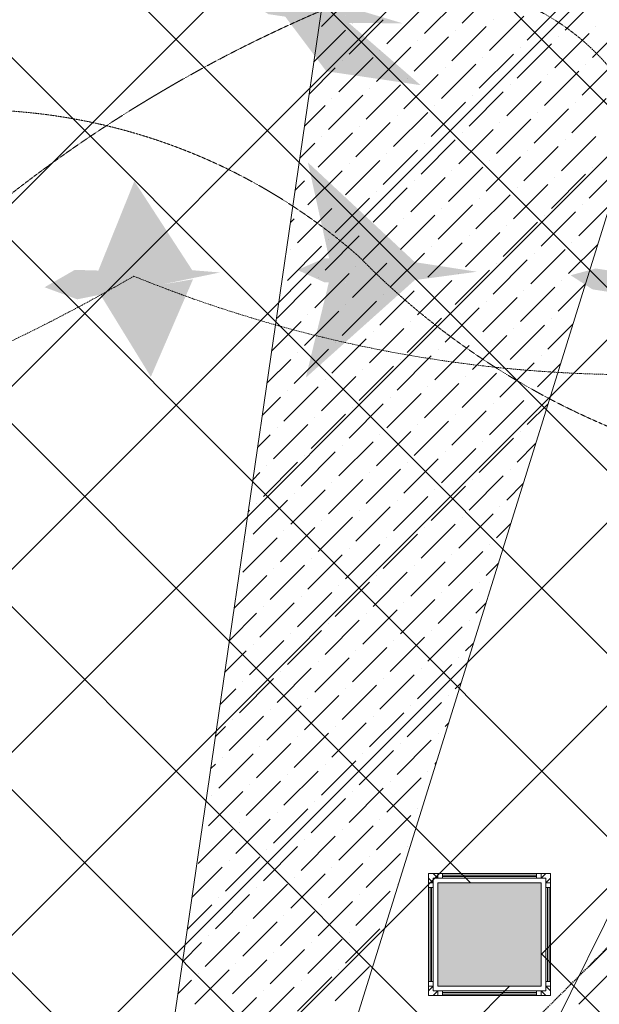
# Model space of a CAD drawing. Header units: millimetres. Extents: x 48523 to 84492, y -23473 to 14877.
# Tile 64 of 69: x 61011 to 62132, y 9095 to 10998. Entities that reach past the tile are written whole.
import ezdxf

# ---------------------------------------------------------------- set-up
doc = ezdxf.new("R2010")
doc.units = ezdxf.units.MM
doc.header["$MEASUREMENT"] = 0
doc.linetypes.add('HIDDENX2', pattern=[0.75, 0.5, -0.25])
doc.layers.get('0').update_dxf_attribs({"lineweight": 5})
doc.layers.add('A-LIGHT', color=1, linetype='Continuous', lineweight=5)
for name, color, linetype, lineweight, true_color in [('M-MEP-ELLG-CABLE', 7, 'HIDDENX2', 15, 0x055f91), ('M-MEP-ELLG-LIGHT', 5, 'Continuous', 15, 0x0000ff), ('RCP XREF$0$A-CEILING-01', 9, 'Continuous', 0, 0x808080), ('RCP XREF$0$A-CELING ELEMENT', 9, 'Continuous', 0, 0x808080), ('RCP XREF$0$A-Wall & Column', 9, 'Continuous', 0, 0x808080)]:
    doc.layers.add(name, color=color, linetype=linetype, lineweight=lineweight, true_color=true_color)
doc.layers.add('RCP XREF$0$Z-TB-NONPLOT', color=9, linetype='Continuous', lineweight=0, true_color=0x808080, plot=False)
doc.styles.add('Oswald Light', font='txt')
doc.dimstyles.new('MDS-50', dxfattribs={"dimtxt": 100, "dimasz": 100, "dimexe": 50, "dimexo": 50, "dimgap": 25, "dimtad": 1, "dimdec": 0, "dimtxsty": 'Oswald Light', "dimcen": 0, "dimdle": 1.5875, "dimazin": 0, "dimtfac": 1, "dimtdec": 0, "dimtix": 1, "dimtmove": 0, "dimatfit": 0, "dimfxl": 1, "dimfrac": 2, "dimtolj": 1, "dimarcsym": 0})

# ---------------------------------------------------------------- blocks, each defined once
blk = doc.blocks.new('RCP XREF')
at = {"layer": 'RCP XREF$0$A-Wall & Column', "lineweight": 0, "true_color": 0x808080}
h = blk.add_hatch(color=8, dxfattribs=at)
h.dxf.hatch_style = 1
h.paths.add_polyline_path([(12020, 9130), (12020, 9330), (11820, 9330), (11820, 9130)])
at = {"layer": 'RCP XREF$0$A-CEILING-01', "color": 8, "linetype": 'Continuous', "lineweight": 0, "true_color": 0x808080}
for p, q in [((4273.6, 3920), (13733.6, 13380)), ((4980.7, 3920), (14440.7, 13380)), ((5334.2, 3920), (14794.2, 13380)), ((5687.8, 3920), (15147.8, 13380)), ((11820, 8332.5), (6772.5, 13380)), ((13132.5, 7373.6), (7126.1, 13380)), ((13309.2, 7550.4), (7479.7, 13380)), ((11883.2, 9330), (7833.2, 13380)), ((13662.8, 7904), (8186.8, 13380)), ((13839.6, 8080.7), (8540.3, 13380)), ((14016.3, 8257.5), (8893.9, 13380)), ((14193.1, 8434.3), (9247.4, 13380)), ((6041.3, 3920), (14450, 12328.7)), ((6135, 3660.1), (14450, 11975.1)), ((12020, 9191.6), (14450, 11621.6)), ((4627.1, 3920), (11820.1, 11113)), ((14441, 8540), (11886.7, 11094.2)), ((13486, 7727.2), (12020, 9193.2)), ((6135, 3306.6), (11958.4, 9130))]:
    blk.add_line(p, q, dxfattribs=at)
at = {"layer": 'RCP XREF$0$A-CEILING-01', "color": 8, "lineweight": 0, "true_color": 0x808080}
for p, q in [((11820, 9330), (12020, 9330)), ((11820, 9130), (11820, 9330)), ((11820, 9330), (12020, 9330)), ((11820, 9130), (11820, 9330)), ((12020, 9330), (12020, 9130)), ((12020, 9330), (12020, 9130)), ((12020, 9130), (11820, 9130)), ((12020, 9130), (11820, 9130))]:
    blk.add_line(p, q, dxfattribs=at)
at = {"layer": 'RCP XREF$0$A-CELING ELEMENT', "color": 8, "lineweight": 0, "true_color": 0x808080}
for p, q in [((11619.3, 8927.6), (13146.8, 13830)), ((11300.2, 8999.2), (11925.2, 13280)), ((11923.5, 8807.1), (13250, 11490.4))]:
    blk.add_line(p, q, dxfattribs=at)
at = {"layer": 'RCP XREF$0$A-CELING ELEMENT', "color": 8, "linetype": 'Continuous', "lineweight": 0, "true_color": 0x808080, "transparency": 33554687}
for p, q in [((11867.1, 10991.1), (11933.4, 11057.4)), ((11595.3, 10984.5), (11661.6, 11050.8)), ((11794.2, 10971.2), (11860.5, 11037.5)), ((12066, 10977.8), (12132.3, 11044.1)), ((11721.3, 10951.3), (11787.5, 11017.6)), ((11993, 10958), (12059.3, 11024.2)), ((11648.3, 10931.4), (11714.6, 10997.7)), ((11920.1, 10938.1), (11986.4, 11004.4)), ((11926.8, 10997.7), (11926.8, 10997.7)), ((11580.1, 10916.2), (11641.7, 10977.8)), ((11655, 10991.1), (11655, 10991.1)), ((11847.2, 10918.2), (11913.5, 10984.5)), ((11853.8, 10977.8), (11853.8, 10977.8)), ((12119, 10924.8), (12185.3, 10991.1)), ((12125.6, 10984.5), (12125.6, 10984.5)), ((11774.3, 10898.3), (11840.6, 10964.6)), ((12046.1, 10904.9), (12112.4, 10971.2)), ((12052.7, 10964.6), (12052.7, 10964.6)), ((11701.4, 10878.4), (11767.7, 10944.7)), ((11780.9, 10958), (11780.9, 10958)), ((11973.2, 10885), (12039.5, 10951.3)), ((11979.8, 10944.7), (11979.8, 10944.7)), ((11628.4, 10858.5), (11694.7, 10924.8)), ((11708, 10938.1), (11708, 10938.1)), ((11900.2, 10865.1), (11966.5, 10931.4)), ((11906.9, 10924.8), (11906.9, 10924.8)), ((11571, 10854.1), (11621.8, 10904.9)), ((11635.1, 10918.2), (11635.1, 10918.2)), ((11827.3, 10845.3), (11893.6, 10911.5)), ((11833.9, 10904.9), (11833.9, 10904.9)), ((12099.1, 10851.9), (12165.4, 10918.2)), ((12105.7, 10911.5), (12105.7, 10911.5)), ((11754.4, 10825.4), (11820.7, 10891.7)), ((11761, 10885), (11761, 10885)), ((12026.2, 10832), (12092.5, 10898.3)), ((12032.8, 10891.7), (12032.8, 10891.7)), ((11681.5, 10805.5), (11747.8, 10871.8)), ((11688.1, 10865.1), (11688.1, 10865.1)), ((11953.3, 10812.1), (12019.6, 10878.4)), ((11959.9, 10871.8), (11959.9, 10871.8)), ((11608.6, 10785.6), (11674.8, 10851.9)), ((11615.2, 10845.3), (11615.2, 10845.3)), ((11880.4, 10792.2), (11946.6, 10858.5)), ((11887, 10851.9), (11887, 10851.9)), ((12079.2, 10779), (12145.5, 10845.3)), ((11562, 10792), (11601.9, 10832)), ((11807.4, 10772.3), (11873.7, 10838.6)), ((11814.1, 10832), (11814.1, 10832)), ((12085.9, 10838.6), (12085.9, 10838.6)), ((11734.5, 10752.4), (11800.8, 10818.7)), ((11741.1, 10812.1), (11741.1, 10812.1)), ((12006.3, 10759.1), (12072.6, 10825.4)), ((12012.9, 10818.7), (12012.9, 10818.7)), ((11661.6, 10732.6), (11727.9, 10798.9)), ((11668.2, 10792.2), (11668.2, 10792.2)), ((11933.4, 10739.2), (11999.7, 10805.5)), ((11940, 10798.9), (11940, 10798.9)), ((11588.7, 10712.7), (11655, 10779)), ((11595.3, 10772.3), (11595.3, 10772.3)), ((11860.5, 10719.3), (11926.8, 10785.6)), ((11867.1, 10779), (11867.1, 10779)), ((12059.3, 10706), (12125.6, 10772.3)), ((11552.9, 10729.9), (11582, 10759.1)), ((11787.5, 10699.4), (11853.8, 10765.7)), ((11794.2, 10759.1), (11794.2, 10759.1)), ((11986.4, 10686.2), (12052.7, 10752.4)), ((12066, 10765.7), (12066, 10765.7)), ((11714.6, 10679.5), (11780.9, 10745.8)), ((11721.3, 10739.2), (11721.3, 10739.2)), ((11913.5, 10666.3), (11979.8, 10732.6)), ((11993, 10745.8), (11993, 10745.8)), ((11641.7, 10659.6), (11708, 10725.9)), ((11648.3, 10719.3), (11648.3, 10719.3)), ((11840.6, 10646.4), (11906.9, 10712.7)), ((11920.1, 10725.9), (11920.1, 10725.9)), ((12112.4, 10653), (12177.1, 10717.7)), ((12119, 10712.7), (12119, 10712.7)), ((11568.8, 10639.8), (11635.1, 10706)), ((11575.4, 10699.4), (11575.4, 10699.4)), ((11767.7, 10626.5), (11833.9, 10692.8)), ((11847.2, 10706), (11847.2, 10706)), ((12039.5, 10633.1), (12105.7, 10699.4)), ((12046.1, 10692.8), (12046.1, 10692.8)), ((11543.8, 10667.8), (11562.2, 10686.2)), ((11774.3, 10686.2), (11774.3, 10686.2)), ((11966.5, 10613.2), (12032.8, 10679.5)), ((11694.7, 10606.6), (11761, 10672.9)), ((11701.4, 10666.3), (11701.4, 10666.3)), ((11893.6, 10593.4), (11959.9, 10659.6)), ((11973.2, 10672.9), (11973.2, 10672.9)), ((11621.8, 10586.7), (11688.1, 10653)), ((11628.4, 10646.4), (11628.4, 10646.4)), ((11820.7, 10573.5), (11887, 10639.8)), ((11900.2, 10653), (11900.2, 10653)), ((12092.5, 10580.1), (12153.1, 10640.7)), ((12099.1, 10639.8), (12099.1, 10639.8)), ((11548.9, 10566.8), (11615.2, 10633.1)), ((11555.5, 10626.5), (11555.5, 10626.5)), ((11747.8, 10553.6), (11814.1, 10619.9)), ((11827.3, 10633.1), (11827.3, 10633.1)), ((12019.6, 10560.2), (12085.9, 10626.5)), ((12026.2, 10619.9), (12026.2, 10619.9)), ((11534.8, 10605.7), (11542.3, 10613.2)), ((11674.8, 10533.7), (11741.1, 10600)), ((11754.4, 10613.2), (11754.4, 10613.2)), ((11946.6, 10540.3), (12012.9, 10606.6)), ((11953.3, 10600), (11953.3, 10600)), ((11601.9, 10513.8), (11668.2, 10580.1)), ((11681.5, 10593.4), (11681.5, 10593.4)), ((11873.7, 10520.4), (11940, 10586.7)), ((11880.4, 10580.1), (11880.4, 10580.1)), ((11529, 10493.9), (11595.3, 10560.2)), ((11608.6, 10573.5), (11608.6, 10573.5)), ((11800.8, 10500.5), (11867.1, 10566.8)), ((11807.4, 10560.2), (11807.4, 10560.2)), ((12072.6, 10507.2), (12129.1, 10563.6)), ((12079.2, 10566.8), (12079.2, 10566.8)), ((11535.6, 10553.6), (11535.6, 10553.6)), ((11727.9, 10480.7), (11794.2, 10546.9)), ((11734.5, 10540.3), (11734.5, 10540.3)), ((11999.7, 10487.3), (12066, 10553.6)), ((12006.3, 10546.9), (12006.3, 10546.9)), ((11655, 10460.8), (11721.3, 10527.1)), ((11926.8, 10467.4), (11993, 10533.7)), ((11933.4, 10527.1), (11933.4, 10527.1)), ((11582, 10440.9), (11648.3, 10507.2)), ((11661.6, 10520.4), (11661.6, 10520.4)), ((11853.8, 10447.5), (11920.1, 10513.8)), ((11860.5, 10507.2), (11860.5, 10507.2)), ((11509.1, 10421), (11575.4, 10487.3)), ((11588.7, 10500.5), (11588.7, 10500.5)), ((11780.9, 10427.6), (11847.2, 10493.9)), ((11787.5, 10487.3), (11787.5, 10487.3)), ((12052.7, 10434.3), (12105.1, 10486.6)), ((12059.3, 10493.9), (12059.3, 10493.9)), ((11708, 10407.7), (11774.3, 10474)), ((11714.6, 10467.4), (11714.6, 10467.4)), ((11979.8, 10414.4), (12046.1, 10480.7)), ((11986.4, 10474), (11986.4, 10474)), ((11635.1, 10387.8), (11701.4, 10454.1)), ((11641.7, 10447.5), (11641.7, 10447.5)), ((11906.9, 10394.5), (11973.2, 10460.8)), ((11913.5, 10454.1), (11913.5, 10454.1)), ((11562.2, 10368), (11628.4, 10434.3)), ((11568.8, 10427.6), (11568.8, 10427.6)), ((11833.9, 10374.6), (11900.2, 10440.9)), ((11840.6, 10434.3), (11840.6, 10434.3)), ((11498.5, 10357.3), (11555.5, 10414.4)), ((11761, 10354.7), (11827.3, 10421)), ((11767.7, 10414.4), (11767.7, 10414.4)), ((11959.9, 10341.4), (12026.2, 10407.7)), ((12032.8, 10361.3), (12081.1, 10409.6)), ((12039.5, 10421), (12039.5, 10421)), ((11688.1, 10334.8), (11754.4, 10401.1)), ((11694.7, 10394.5), (11694.7, 10394.5)), ((11966.5, 10401.1), (11966.5, 10401.1)), ((11615.2, 10314.9), (11681.5, 10381.2)), ((11621.8, 10374.6), (11621.8, 10374.6)), ((11887, 10321.6), (11953.3, 10387.8)), ((11893.6, 10381.2), (11893.6, 10381.2)), ((11542.3, 10295), (11608.6, 10361.3)), ((11548.9, 10354.7), (11548.9, 10354.7)), ((11814.1, 10301.7), (11880.4, 10368)), ((11820.7, 10361.3), (11820.7, 10361.3)), ((11489.4, 10295.2), (11535.6, 10341.4)), ((11741.1, 10281.8), (11807.4, 10348.1)), ((11747.8, 10341.4), (11747.8, 10341.4)), ((11940, 10268.5), (12006.3, 10334.8)), ((12012.9, 10288.4), (12057.1, 10332.5)), ((12019.6, 10348.1), (12019.6, 10348.1)), ((11668.2, 10261.9), (11734.5, 10328.2)), ((11674.8, 10321.6), (11674.8, 10321.6)), ((11867.1, 10248.6), (11933.4, 10314.9)), ((11946.6, 10328.2), (11946.6, 10328.2)), ((11595.3, 10242), (11661.6, 10308.3)), ((11601.9, 10301.7), (11601.9, 10301.7)), ((11794.2, 10228.7), (11860.5, 10295)), ((11873.7, 10308.3), (11873.7, 10308.3)), ((11522.4, 10222.1), (11588.7, 10288.4)), ((11529, 10281.8), (11529, 10281.8)), ((11721.3, 10208.9), (11787.5, 10275.2)), ((11800.8, 10288.4), (11800.8, 10288.4)), ((11999.7, 10275.2), (11999.7, 10275.2)), ((11480.4, 10233.1), (11515.8, 10268.5)), ((11648.3, 10189), (11714.6, 10255.3)), ((11727.9, 10268.5), (11727.9, 10268.5)), ((11920.1, 10195.6), (11986.4, 10261.9)), ((11926.8, 10255.3), (11926.8, 10255.3)), ((11993, 10215.5), (12033.1, 10255.5)), ((11655, 10248.6), (11655, 10248.6)), ((11847.2, 10175.7), (11913.5, 10242)), ((11575.4, 10169.1), (11641.7, 10235.4)), ((11582, 10228.7), (11582, 10228.7)), ((11774.3, 10155.8), (11840.6, 10222.1)), ((11853.8, 10235.4), (11853.8, 10235.4)), ((11502.5, 10149.2), (11568.8, 10215.5)), ((11509.1, 10208.9), (11509.1, 10208.9)), ((11701.4, 10135.9), (11767.7, 10202.2)), ((11780.9, 10215.5), (11780.9, 10215.5)), ((11979.8, 10202.2), (11979.8, 10202.2)), ((11471.3, 10171), (11495.9, 10195.6)), ((11628.4, 10116.1), (11694.7, 10182.3)), ((11708, 10195.6), (11708, 10195.6)), ((11900.2, 10122.7), (11966.5, 10189)), ((11906.9, 10182.3), (11906.9, 10182.3)), ((11555.5, 10096.2), (11621.8, 10162.5)), ((11635.1, 10175.7), (11635.1, 10175.7)), ((11827.3, 10102.8), (11893.6, 10169.1)), ((11833.9, 10162.5), (11833.9, 10162.5)), ((11973.2, 10142.6), (12009.1, 10178.5)), ((11482.6, 10076.3), (11548.9, 10142.6)), ((11562.2, 10155.8), (11562.2, 10155.8)), ((11754.4, 10082.9), (11820.7, 10149.2)), ((11761, 10142.6), (11761, 10142.6)), ((11462.2, 10108.9), (11476, 10122.7)), ((11489.2, 10135.9), (11489.2, 10135.9)), ((11681.5, 10063), (11747.8, 10129.3)), ((11688.1, 10122.7), (11688.1, 10122.7)), ((11959.9, 10129.3), (11959.9, 10129.3)), ((11608.6, 10043.1), (11674.8, 10109.4)), ((11615.2, 10102.8), (11615.2, 10102.8)), ((11880.4, 10049.8), (11946.6, 10116.1)), ((11887, 10109.4), (11887, 10109.4)), ((11535.6, 10023.2), (11601.9, 10089.5)), ((11807.4, 10029.9), (11873.7, 10096.2)), ((11814.1, 10089.5), (11814.1, 10089.5)), ((11953.3, 10069.6), (11985.1, 10101.4)), ((11462.7, 10003.4), (11529, 10069.6)), ((11542.3, 10082.9), (11542.3, 10082.9)), ((11734.5, 10010), (11800.8, 10076.3)), ((11741.1, 10069.6), (11741.1, 10069.6)), ((11453.2, 10046.8), (11456.1, 10049.8)), ((11469.3, 10063), (11469.3, 10063)), ((11661.6, 9990.1), (11727.9, 10056.4)), ((11668.2, 10049.8), (11668.2, 10049.8)), ((11940, 10056.4), (11940, 10056.4)), ((11588.7, 9970.2), (11655, 10036.5)), ((11595.3, 10029.9), (11595.3, 10029.9)), ((11860.5, 9976.8), (11926.8, 10043.1)), ((11867.1, 10036.5), (11867.1, 10036.5)), ((11515.8, 9950.3), (11582, 10016.6)), ((11522.4, 10010), (11522.4, 10010)), ((11787.5, 9957), (11853.8, 10023.2)), ((11794.2, 10016.6), (11794.2, 10016.6)), ((11933.4, 9996.7), (11961.1, 10024.4)), ((11442.8, 9930.4), (11509.1, 9996.7)), ((11449.5, 9990.1), (11449.5, 9990.1)), ((11714.6, 9937.1), (11780.9, 10003.4)), ((11721.3, 9996.7), (11721.3, 9996.7)), ((11641.7, 9917.2), (11708, 9983.5)), ((11648.3, 9976.8), (11648.3, 9976.8)), ((11840.6, 9903.9), (11906.9, 9970.2)), ((11920.1, 9983.5), (11920.1, 9983.5)), ((11568.8, 9897.3), (11635.1, 9963.6)), ((11575.4, 9957), (11575.4, 9957)), ((11847.2, 9963.6), (11847.2, 9963.6)), ((11495.9, 9877.4), (11562.2, 9943.7)), ((11502.5, 9937.1), (11502.5, 9937.1)), ((11767.7, 9884), (11833.9, 9950.3)), ((11774.3, 9943.7), (11774.3, 9943.7)), ((11913.5, 9923.8), (11937, 9947.4)), ((11426, 9860.5), (11489.2, 9923.8)), ((11694.7, 9864.1), (11761, 9930.4)), ((11701.4, 9923.8), (11701.4, 9923.8)), ((11621.8, 9844.3), (11688.1, 9910.6)), ((11628.4, 9903.9), (11628.4, 9903.9)), ((11820.7, 9831), (11887, 9897.3)), ((11900.2, 9910.6), (11900.2, 9910.6)), ((11548.9, 9824.4), (11615.2, 9890.7)), ((11555.5, 9884), (11555.5, 9884)), ((11747.8, 9811.1), (11814.1, 9877.4)), ((11827.3, 9890.7), (11827.3, 9890.7)), ((11476, 9804.5), (11542.3, 9870.8)), ((11482.6, 9864.1), (11482.6, 9864.1)), ((11674.8, 9791.2), (11741.1, 9857.5)), ((11754.4, 9870.8), (11754.4, 9870.8)), ((11893.6, 9850.9), (11913, 9870.3)), ((11416.9, 9798.4), (11469.3, 9850.9)), ((11601.9, 9771.3), (11668.2, 9837.6)), ((11681.5, 9850.9), (11681.5, 9850.9)), ((11880.4, 9837.6), (11880.4, 9837.6)), ((11529, 9751.5), (11595.3, 9817.7)), ((11608.6, 9831), (11608.6, 9831)), ((11800.8, 9758.1), (11867.1, 9824.4)), ((11807.4, 9817.7), (11807.4, 9817.7)), ((11535.6, 9811.1), (11535.6, 9811.1)), ((11727.9, 9738.2), (11794.2, 9804.5)), ((11456.1, 9731.6), (11522.4, 9797.9)), ((11462.7, 9791.2), (11462.7, 9791.2)), ((11655, 9718.3), (11721.3, 9784.6)), ((11734.5, 9797.9), (11734.5, 9797.9)), ((11873.7, 9778), (11889, 9793.3)), ((11407.8, 9736.3), (11449.5, 9778)), ((11582, 9698.4), (11648.3, 9764.7)), ((11661.6, 9778), (11661.6, 9778)), ((11860.5, 9764.7), (11860.5, 9764.7)), ((11509.1, 9678.5), (11575.4, 9744.8)), ((11588.7, 9758.1), (11588.7, 9758.1)), ((11780.9, 9685.2), (11847.2, 9751.5)), ((11787.5, 9744.8), (11787.5, 9744.8)), ((11436.2, 9658.6), (11502.5, 9724.9)), ((11515.8, 9738.2), (11515.8, 9738.2)), ((11708, 9665.3), (11774.3, 9731.6)), ((11714.6, 9724.9), (11714.6, 9724.9)), ((11398.8, 9674.2), (11429.6, 9705)), ((11442.8, 9718.3), (11442.8, 9718.3)), ((11635.1, 9645.4), (11701.4, 9711.7)), ((11641.7, 9705), (11641.7, 9705)), ((11853.8, 9705), (11865, 9716.3)), ((11562.2, 9625.5), (11628.4, 9691.8)), ((11568.8, 9685.2), (11568.8, 9685.2)), ((11840.6, 9691.8), (11840.6, 9691.8)), ((11489.2, 9605.6), (11555.5, 9671.9)), ((11495.9, 9665.3), (11495.9, 9665.3)), ((11761, 9612.2), (11827.3, 9678.5)), ((11767.7, 9671.9), (11767.7, 9671.9)), ((11416.3, 9585.7), (11482.6, 9652)), ((11688.1, 9592.4), (11754.4, 9658.6)), ((11694.7, 9652), (11694.7, 9652)), ((11389.7, 9612.1), (11409.7, 9632.1)), ((11422.9, 9645.4), (11422.9, 9645.4)), ((11615.2, 9572.5), (11681.5, 9638.8)), ((11621.8, 9632.1), (11621.8, 9632.1)), ((11833.9, 9632.1), (11841, 9639.2)), ((11542.3, 9552.6), (11608.6, 9618.9)), ((11548.9, 9612.2), (11548.9, 9612.2)), ((11820.7, 9618.9), (11820.7, 9618.9)), ((11469.3, 9532.7), (11535.6, 9599)), ((11476, 9592.4), (11476, 9592.4)), ((11741.1, 9539.3), (11807.4, 9605.6)), ((11747.8, 9599), (11747.8, 9599)), ((11396.4, 9512.8), (11462.7, 9579.1)), ((11403.1, 9572.5), (11403.1, 9572.5)), ((11668.2, 9519.4), (11734.5, 9585.7)), ((11674.8, 9579.1), (11674.8, 9579.1)), ((11380.6, 9550), (11389.8, 9559.2)), ((11595.3, 9499.5), (11661.6, 9565.8)), ((11601.9, 9559.2), (11601.9, 9559.2)), ((11814.1, 9559.2), (11817, 9562.2)), ((11522.4, 9479.7), (11588.7, 9545.9)), ((11529, 9539.3), (11529, 9539.3)), ((11721.3, 9466.4), (11787.5, 9532.7)), ((11800.8, 9545.9), (11800.8, 9545.9)), ((11449.5, 9459.8), (11515.8, 9526.1)), ((11456.1, 9519.4), (11456.1, 9519.4)), ((11648.3, 9446.5), (11714.6, 9512.8)), ((11727.9, 9526.1), (11727.9, 9526.1)), ((11376.5, 9439.9), (11442.8, 9506.2)), ((11383.2, 9499.5), (11383.2, 9499.5)), ((11655, 9506.2), (11655, 9506.2)), ((11575.4, 9426.6), (11641.7, 9492.9)), ((11582, 9486.3), (11582, 9486.3)), ((11502.5, 9406.7), (11568.8, 9473)), ((11509.1, 9466.4), (11509.1, 9466.4)), ((11701.4, 9393.5), (11767.7, 9459.8)), ((11780.9, 9473), (11780.9, 9473)), ((11429.6, 9386.8), (11495.9, 9453.1)), ((11436.2, 9446.5), (11436.2, 9446.5)), ((11628.4, 9373.6), (11694.7, 9439.9)), ((11708, 9453.1), (11708, 9453.1)), ((11356.7, 9367), (11422.9, 9433.3)), ((11363.3, 9426.6), (11363.3, 9426.6)), ((11555.5, 9353.7), (11621.8, 9420)), ((11635.1, 9433.3), (11635.1, 9433.3)), ((11482.6, 9333.8), (11548.9, 9400.1)), ((11562.2, 9413.4), (11562.2, 9413.4)), ((11761, 9400.1), (11761, 9400.1)), ((11409.7, 9313.9), (11476, 9380.2)), ((11489.2, 9393.5), (11489.2, 9393.5)), ((11681.5, 9320.6), (11747.8, 9386.8)), ((11688.1, 9380.2), (11688.1, 9380.2)), ((11416.3, 9373.6), (11416.3, 9373.6)), ((11608.6, 9300.7), (11674.8, 9367)), ((11344.4, 9301.6), (11403.1, 9360.3)), ((11535.6, 9280.8), (11601.9, 9347.1)), ((11615.2, 9360.3), (11615.2, 9360.3)), ((11462.7, 9260.9), (11529, 9327.2)), ((11542.3, 9340.4), (11542.3, 9340.4)), ((11741.1, 9327.2), (11741.1, 9327.2)), ((11389.8, 9241), (11456.1, 9307.3)), ((11469.3, 9320.6), (11469.3, 9320.6)), ((11661.6, 9247.6), (11727.9, 9313.9)), ((11668.2, 9307.3), (11668.2, 9307.3)), ((11335.3, 9239.5), (11383.2, 9287.4)), ((11396.4, 9300.7), (11396.4, 9300.7)), ((11588.7, 9227.8), (11655, 9294)), ((11595.3, 9287.4), (11595.3, 9287.4)), ((11515.8, 9207.9), (11582, 9274.2)), ((11522.4, 9267.5), (11522.4, 9267.5)), ((11442.8, 9188), (11509.1, 9254.3)), ((11449.5, 9247.6), (11449.5, 9247.6)), ((11369.9, 9168.1), (11436.2, 9234.4)), ((11376.5, 9227.8), (11376.5, 9227.8)), ((11641.7, 9174.7), (11708, 9241)), ((11648.3, 9234.4), (11648.3, 9234.4)), ((12112.4, 9168.1), (12178.7, 9234.4)), ((11326.2, 9177.5), (11363.3, 9214.5)), ((11568.8, 9154.8), (11635.1, 9221.1)), ((11575.4, 9214.5), (11575.4, 9214.5)), ((11495.9, 9134.9), (11562.2, 9201.2)), ((11502.5, 9194.6), (11502.5, 9194.6)), ((11422.9, 9115.1), (11489.2, 9181.3)), ((11429.6, 9174.7), (11429.6, 9174.7)), ((11350, 9095.2), (11416.3, 9161.5)), ((11356.7, 9154.8), (11356.7, 9154.8)), ((11621.8, 9101.8), (11688.1, 9168.1)), ((11628.4, 9161.5), (11628.4, 9161.5)), ((12092.5, 9095.2), (12158.8, 9161.5)), ((12099.1, 9154.8), (12099.1, 9154.8)), ((11317.2, 9115.4), (11343.4, 9141.6)), ((11548.9, 9081.9), (11615.2, 9148.2)), ((11555.5, 9141.6), (11555.5, 9141.6)), ((11476, 9062), (11542.3, 9128.3)), ((11482.6, 9121.7), (11482.6, 9121.7)), ((11403.1, 9042.1), (11469.3, 9108.4)), ((11409.7, 9101.8), (11409.7, 9101.8))]:
    blk.add_line(p, q, dxfattribs=at)
at = {"layer": 'RCP XREF$0$A-Wall & Column', "color": 8, "lineweight": 0, "true_color": 0x808080}
for p, q in [((11811, 9348), (11820, 9348)), ((11829, 9348), (12011, 9348)), ((11829, 9345), (12011, 9345)), ((11829, 9342), (12011, 9342)), ((12020, 9348), (12029, 9348)), ((11802, 9339), (11802, 9330)), ((12020, 9330), (11820, 9330)), ((11820, 9330), (11820, 9130)), ((11820, 9330), (12020, 9330)), ((11820, 9130), (11820, 9330)), ((12020, 9130), (12020, 9330)), ((12020, 9330), (12020, 9130)), ((12038, 9339), (12038, 9330)), ((11802, 9321), (11802, 9139)), ((11805, 9321), (11805, 9139)), ((11808, 9321), (11808, 9139)), ((12032, 9321), (12032, 9139)), ((12035, 9321), (12035, 9139)), ((12038, 9321), (12038, 9139)), ((11802, 9121), (11802, 9130)), ((11820, 9130), (12020, 9130)), ((12020, 9130), (11820, 9130)), ((11829, 9118), (12011, 9118)), ((11829, 9115), (12011, 9115)), ((12038, 9130), (12038, 9121)), ((11811, 9112), (11820, 9112)), ((11829, 9112), (12011, 9112)), ((12029, 9112), (12020, 9112))]:
    blk.add_line(p, q, dxfattribs=at)
for points in [[(11820, 9339), (11811, 9348), (11802, 9348), (11802, 9339), (11811, 9330)], [(11829, 9339), (11829, 9348), (11820, 9348), (11820, 9339)], [(12020, 9339), (12020, 9348), (12011, 9348), (12011, 9339)], [(12029, 9330), (12038, 9339), (12038, 9348), (12029, 9348), (12020, 9339)], [(11811, 9330), (11802, 9330), (11802, 9321), (11811, 9321)], [(12029, 9321), (12038, 9321), (12038, 9330), (12029, 9330)], [(11811, 9139), (11802, 9139), (11802, 9130), (11811, 9130)], [(12029, 9130), (12038, 9130), (12038, 9139), (12029, 9139)], [(11811, 9130), (11802, 9121), (11802, 9112), (11811, 9112), (11820, 9121)], [(11820, 9121), (11820, 9112), (11829, 9112), (11829, 9121)], [(12011, 9121), (12011, 9112), (12020, 9112), (12020, 9121)], [(12020, 9121), (12029, 9112), (12038, 9112), (12038, 9121), (12029, 9130)]]:
    blk.add_lwpolyline(points, dxfattribs=at)
blk.add_lwpolyline([(11811, 9121), (12029, 9121), (12029, 9339), (11811, 9339)], close=True, dxfattribs=at)
at = {"layer": 'RCP XREF$0$Z-TB-NONPLOT', "color": 8, "lineweight": 0, "true_color": 0x808080}
for p, q in [((11802, 9348), (12038, 9348)), ((11802, 9112), (11802, 9348)), ((12038, 9348), (12038, 9112)), ((12038, 9112), (11802, 9112))]:
    blk.add_line(p, q, dxfattribs=at)
blk = doc.blocks.new('A$Ced31c995')
at = {"layer": 'M-MEP-ELLG-LIGHT', "lineweight": 0, "true_color": 0x4e7c40}
h = blk.add_hatch(color=87, dxfattribs=at)
h.dxf.hatch_style = 1
h.paths.add_polyline_path([(11586.7, -2608.8), (11448.2, -2488.8), (11441, -2482.6), (11423.7, -2525.2), (11404.3, -2581.9)])
h.paths.add_polyline_path([(11423.7, -2525.2), (11355.9, -2517.5), (11404.3, -2581.9)])
h.paths.add_polyline_path([(11405.1, -2478.6), (11366.7, -2482.5), (11335.9, -2478), (11355.9, -2517.5), (11423.7, -2525.2)])
h.paths.add_polyline_path([(11434.8, -2475.5), (11405.1, -2478.6), (11423.7, -2525.2)], flags=17)
h.paths.add_polyline_path([(11441, -2482.6), (11437.2, -2475.3), (11434.8, -2475.5), (11423.7, -2525.2)], flags=17)
h.paths.add_polyline_path([(11551.4, -2489.1), (11443.5, -2474.6), (11443.5, -2474.7), (11443.6, -2476.3), (11444.5, -2485.7), (11448.2, -2488.8)], flags=17)
h.paths.add_polyline_path([(11443.6, -2476.3), (11441, -2482.6), (11444.5, -2485.7)], flags=16)
h.paths.add_polyline_path([(11443.6, -2476.3), (11443.5, -2474.7), (11437.2, -2475.3), (11441, -2482.6)], flags=17)
h.paths.add_polyline_path([(11551.4, -2489.1), (11443.9, -2471.8), (11443.9, -2471.8), (11372.6, -2442.1), (11331, -2436), (11298.5, -2431.2), (11250, -2444.7), (11292.5, -2471.6), (11325, -2476.4), (11366.7, -2482.5), (11405.1, -2478.6), (11434.8, -2475.5), (11437.2, -2475.3), (11443.5, -2474.6)])
h.paths.add_polyline_path([(11619.7, -2384.7), (11437.3, -2357.8), (11439.5, -2417.7), (11443.8, -2463.5), (11452.5, -2459.6)])
h.paths.add_polyline_path([(11437.3, -2357.8), (11372.4, -2405.5), (11439.5, -2417.7)])
h.paths.add_polyline_path([(11439.5, -2417.7), (11372.4, -2405.5), (11341.8, -2437.6), (11372.6, -2442.1), (11435.8, -2468.4)])
h.paths.add_polyline_path([(11439.5, -2417.7), (11435.8, -2468.4), (11438.1, -2469.4), (11443.8, -2463.5)])
h.paths.add_polyline_path([(11551.4, -2489.1), (11452.5, -2459.6), (11448.1, -2461.5), (11444.6, -2470.3), (11444.5, -2470.2), (11443.9, -2471.8), (11443.9, -2471.8)], flags=17)
h.paths.add_polyline_path([(11444.5, -2470.2), (11443.8, -2463.5), (11438.1, -2469.4), (11443.9, -2471.8)], flags=17)
h.paths.add_polyline_path([(11448.1, -2461.5), (11443.8, -2463.5), (11444.6, -2470.3)], flags=17)
h.paths.add_polyline_path([(11335.9, -2478), (11325, -2476.4), (11355.9, -2517.5)])
h.paths.add_polyline_path([(11372.4, -2405.5), (11331, -2436), (11341.8, -2437.6)], flags=17)
at = {"layer": 'M-MEP-ELLG-LIGHT', "lineweight": 0, "true_color": 0xffff00}
h = blk.add_hatch(color=2, dxfattribs=at)
h.dxf.hatch_style = 1
h.paths.add_polyline_path([(11486.5, -2944), (11519.8, -2943.8), (11368.8, -2758.1), (11409.7, -2943.2)], flags=17)
h.paths.add_polyline_path([(11486.1, -2990.5), (11528.9, -2980.1), (11571.6, -2969.7), (11695.7, -2969.3), (11571.5, -2966.5), (11571.5, -2966.4), (11529.1, -2955.2), (11486.5, -2944), (11420.1, -2966.6)])
h.paths.add_polyline_path([(11420.1, -2966.6), (11348.5, -2965.9), (11400.6, -2989.7)])
h.paths.add_polyline_path([(11420.1, -2966.6), (11420.1, -2966.6), (11401.1, -2943.1), (11348.5, -2965.9)])
h.paths.add_polyline_path([(11486.5, -2944), (11409.7, -2943.2), (11401.1, -2943.1), (11420.1, -2966.6)], flags=17)
h.paths.add_polyline_path([(11486.1, -2990.5), (11420.1, -2966.6), (11420.1, -2966.6), (11400.6, -2989.7)])
h.paths.add_polyline_path([(11519.4, -2991.4), (11486.1, -2990.5), (11409.2, -2989.8), (11364.7, -3174.1)], flags=16)
h.paths.add_polyline_path([(11571.5, -2966.4), (11571.5, -2966.3), (11368.8, -2758.1), (11519.8, -2943.8), (11529.1, -2955.2)])
h.paths.add_polyline_path([(11571.5, -2966.3), (11575.7, -2950.8), (11368.8, -2758.1)])
h.paths.add_polyline_path([(11529.1, -2955.2), (11519.8, -2943.8), (11486.5, -2944)], flags=17)
h.paths.add_polyline_path([(11519.4, -2991.4), (11528.9, -2980.1), (11486.1, -2990.5)], flags=16)
h.paths.add_polyline_path([(11571.6, -2969.7), (11528.9, -2980.1), (11519.4, -2991.4), (11364.7, -3174.1)], flags=17)
h.paths.add_polyline_path([(11575.3, -2985.5), (11571.6, -2969.7), (11364.7, -3174.1)])
h.paths.add_polyline_path([(11695.7, -2969.3), (11571.6, -2969.7), (11575.3, -2985.5)])
h.paths.add_polyline_path([(11695.7, -2969.3), (11575.7, -2950.8), (11571.5, -2966.3), (11571.7, -2966.5)], flags=17)
at = {"layer": 'M-MEP-ELLG-LIGHT', "lineweight": 0, "true_color": 0xff0000}
h = blk.add_hatch(color=1, dxfattribs=at)
h.dxf.hatch_style = 1
h.paths.add_polyline_path([(11033.2, -2794.3), (10983, -2967.6), (11048, -2969.6), (11084.6, -2966.5), (11145.2, -2966.4)])
h.paths.add_polyline_path([(11033.2, -2794.3), (10963.6, -2967), (10983, -2967.6)])
h.paths.add_polyline_path([(10918, -2965.7), (10859.6, -2999.3), (10908.3, -2985.5)])
h.paths.add_polyline_path([(10983, -2967.6), (10963.6, -2967), (10918, -2965.7), (10908.3, -2985.5), (10958.4, -2990.9), (11049.1, -2983.3)])
h.paths.add_polyline_path([(10908.3, -2985.5), (10908.3, -2985.5), (10859.6, -2999.3), (10909.1, -2995.5), (10909.1, -2995.5), (10909, -2995.1)], flags=17)
h.paths.add_polyline_path([(10958.4, -2990.9), (10908.3, -2985.5), (10909, -2995.1), (10909.1, -2995.5)])
h.paths.add_polyline_path([(10958.4, -2990.9), (10909.1, -2995.5), (10909.9, -3004.7), (10909.9, -3004.7)])
h.paths.add_polyline_path([(10909.1, -2995.5), (10859.6, -2999.3), (10909.9, -3004.7)])
h.paths.add_polyline_path([(10909.9, -3004.7), (10859.6, -2999.3), (10922.8, -3022.6)])
h.paths.add_polyline_path([(11049.1, -2983.3), (10958.4, -2990.9), (10909.9, -3004.7), (10922.8, -3022.6), (10967.5, -3013.6), (10986.6, -3009.8)])
h.paths.add_polyline_path([(11085.8, -2980.2), (11085.8, -2980.2), (11049.1, -2983.3), (10986.6, -3009.8), (11050.3, -2997), (11086.9, -2993.9)])
h.paths.add_polyline_path([(11084.6, -2966.5), (11048, -2969.6), (10983, -2967.6), (11049.1, -2983.3), (11085.8, -2980.2), (11085.8, -2980.2)])
h.paths.add_polyline_path([(11198.8, -2970.7), (11084.6, -2966.5), (11085.8, -2980.2)])
h.paths.add_polyline_path([(11198.8, -2970.7), (11085.8, -2980.2), (11086.9, -2993.9)])
h.paths.add_polyline_path([(11145.2, -2966.4), (11084.6, -2966.5), (11198.8, -2970.7)])
h.paths.add_polyline_path([(11146.6, -2983.9), (11086.9, -2993.9), (11050.3, -2997), (10986.6, -3009.8), (11065.1, -3172.4)])
h.paths.add_polyline_path([(10986.6, -3009.8), (10967.5, -3013.6), (11065.1, -3172.4)])
at = {"layer": 'M-MEP-ELLG-LIGHT', "lineweight": 0, "true_color": 0x4e7c40}
h = blk.add_hatch(color=87, dxfattribs=at)
h.dxf.hatch_style = 1
h.paths.add_polyline_path([(12212.1, -3142.9), (12074.6, -3021.8), (12067.4, -3015.5), (12049.8, -3058), (12030, -3114.5)])
h.paths.add_polyline_path([(12049.8, -3058), (11982.1, -3049.8), (12030, -3114.5)])
h.paths.add_polyline_path([(12031.6, -3011.2), (11993.1, -3014.9), (11962.4, -3010.1), (11982.1, -3049.8), (12049.8, -3058)])
h.paths.add_polyline_path([(12061.3, -3008.4), (12031.6, -3011.2), (12049.8, -3058)], flags=17)
h.paths.add_polyline_path([(12067.4, -3015.5), (12063.8, -3008.2), (12061.3, -3008.4), (12049.8, -3058)], flags=17)
h.paths.add_polyline_path([(12177.8, -3022.9), (12070, -3007.6), (12070, -3007.6), (12070.2, -3009.2), (12071, -3018.6), (12074.6, -3021.8)], flags=17)
h.paths.add_polyline_path([(12070.2, -3009.2), (12067.4, -3015.5), (12071, -3018.6)], flags=16)
h.paths.add_polyline_path([(12070.2, -3009.2), (12070, -3007.6), (12063.8, -3008.2), (12067.4, -3015.5)], flags=17)
h.paths.add_polyline_path([(12177.8, -3022.9), (12070.4, -3004.8), (12070.4, -3004.8), (11999.4, -2974.5), (11957.8, -2968), (11925.3, -2963), (11876.8, -2976.1), (11919.1, -3003.4), (11951.5, -3008.4), (11993.1, -3014.9), (12031.6, -3011.2), (12061.3, -3008.4), (12063.8, -3008.2), (12070, -3007.6)])
h.paths.add_polyline_path([(12246.9, -2919), (12064.8, -2890.7), (12066.5, -2950.6), (12070.4, -2996.4), (12079.1, -2992.6)])
h.paths.add_polyline_path([(12064.8, -2890.7), (11999.5, -2937.9), (12066.5, -2950.6)])
h.paths.add_polyline_path([(12066.5, -2950.6), (11999.5, -2937.9), (11968.7, -2969.7), (11999.4, -2974.5), (12062.4, -3001.3)])
h.paths.add_polyline_path([(12066.5, -2950.6), (12062.4, -3001.3), (12064.7, -3002.3), (12070.4, -2996.4)])
h.paths.add_polyline_path([(12177.8, -3022.9), (12079.1, -2992.6), (12074.7, -2994.6), (12071.1, -3003.3), (12071.1, -3003.2), (12070.4, -3004.8), (12070.5, -3004.8)], flags=17)
h.paths.add_polyline_path([(12071.1, -3003.2), (12070.4, -2996.4), (12064.7, -3002.3), (12070.4, -3004.8)], flags=17)
h.paths.add_polyline_path([(12074.7, -2994.6), (12070.4, -2996.4), (12071.1, -3003.3)], flags=17)
h.paths.add_polyline_path([(11962.4, -3010.1), (11951.5, -3008.4), (11982.1, -3049.8)])
h.paths.add_polyline_path([(11999.5, -2937.9), (11957.8, -2968), (11968.7, -2969.7)], flags=17)

msp = doc.modelspace()

# ---------------------------------------------------------------- linework, layer by layer
at = {"layer": 'M-MEP-ELLG-CABLE', "color": 1, "ltscale": 5, "true_color": 0xff0000}
msp.add_lwpolyline([(62438.4, 8412, 0.813068), (62784.9, 10378.8, -0.155402), (61232.1, 10502.2, -0.133357), (59493.4, 10037.2, 0.335314), (58439.1, 10206, -0.583679), (58755.2, 9574.4, -0.293805), (57776.3, 8612.6, -0.509133), (57051.4, 7276.1, -0.503434), (56820.4, 6162.4, -0.396044), (56800, 5330.3, -0.630312), (56484, 7017.2, -0.480048), (56635.4, 8031.8, -0.564154), (56932.6, 8974.6, -0.504283), (59140.2, 11316.1, -0.692532), (60445, 11780.8, -0.633277), (62355.4, 11850.4)], format="xyb", dxfattribs=at)
at = {"layer": 'M-MEP-ELLG-CABLE', "color": 2, "lineweight": 0, "true_color": 0xffff00}
msp.add_lwpolyline([(62355.4, 11850.4, 0.443856), (61785.3, 11906.8, 0.034825), (60787.3, 11369.1, -0.148749), (60078.2, 11671.3, -0.089797), (58058.1, 10504.6, -0.379119), (57395.1, 9784, -0.562114), (57141.9, 9352.1, 0.499298), (56658.1, 5793.7, 0.315313), (57471.2, 8166.8, 0.284722), (59127.4, 9837.9, -0.625122), (59893.9, 10187.6, -0.494166), (61667.1, 10540.3, 0.31012), (63306.8, 10215.4)], format="xyb", dxfattribs=at)
at = {"layer": 'M-MEP-ELLG-CABLE', "color": 87, "lineweight": 0, "true_color": 0x4e7c40}
msp.add_lwpolyline([(63306.8, 10215.4, 0.677354), (62243.7, 10497.7, 0.651324), (61594.5, 11015, 0.094396), (60757.3, 10452.2, -0.011206), (61130.8, 11845.3, 0.459256), (60233.2, 10751.8, -0.296452), (59720.7, 11149.5, 0.112691), (58754.4, 11071.7, 0.832966), (58428.1, 10859, -0.04083), (57801.3, 9441.7, 0.329996), (56790.7, 8452.7, -0.109087), (56948.8, 6742.9)], format="xyb", dxfattribs=at)
at = {"layer": 'M-MEP-ELLG-CABLE', "color": 196, "lineweight": 0, "true_color": 0x3b0088}
msp.add_lwpolyline([(56948.8, 6742.9, -0.880268), (56516.6, 6424.4, 0.521761), (56537.5, 7526.8, -0.597619), (57226, 7720, -0.431337), (57221.3, 8504.8, -0.859942), (58079.3, 8980.6, 0.149228), (58393.7, 9275, 0.395521), (57723, 10177.1, -0.3716), (59235.2, 10453.1, 0.076989), (59564.3, 11492.1, -0.506403), (60367.2, 10351.4, -0.236736), (61694.4, 11609.3)], format="xyb", dxfattribs=at)

# ---------------------------------------------------------------- block references
msp.add_blockref('RCP XREF', (50000, 0))
at = {"layer": 'A-LIGHT', "color": 1}
msp.add_blockref('A$Ced31c995', (50200, 13480), dxfattribs=at)

# ---------------------------------------------------------------- leaders
at = {"layer": 'M-MEP-ELLG-CABLE', "color": 1, "ltscale": 5, "true_color": 0xff0000}
msp.add_leader([(61772.8, 8830.4), (62310.2, 9366.3), (63177.7, 9366.3)], dimstyle='MDS-50', override={"dimgap": 25, "dimtad": 0}, dxfattribs=at)

doc.saveas('drawing.dxf')
